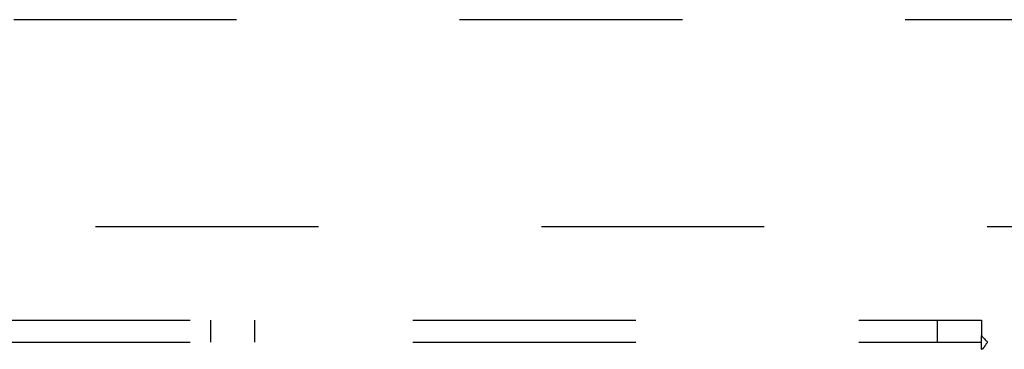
# Model space of a CAD drawing. Header units: inches. Extents: x 0 to 230, y 0 to 149.
# Tile 201 of 256: x 95.62 to 101.2, y 106.65 to 108.52. Entities that reach past the tile are written whole.
import ezdxf

# ---------------------------------------------------------------- set-up
doc = ezdxf.new("R2010")
doc.units = ezdxf.units.IN
doc.header["$LTSCALE"] = 12.648283
doc.header["$MEASUREMENT"] = 0
doc.linetypes.add('HIDDEN', pattern=[0.2, 0.1, -0.1])
for name, color, linetype in [('DEFAULT_2', 8, 'HIDDEN'), ('RIGHTHAND_DOOR_ASSEMBLY', 7, 'CONTINUOUS'), ('SUBPANEL', 7, 'CONTINUOUS')]:
    doc.layers.add(name, color=color, linetype=linetype)

msp = doc.modelspace()

# ---------------------------------------------------------------- linework, layer by layer
at = {"layer": 'DEFAULT_2', "color": 8, "linetype": 'HIDDEN'}
msp.add_line((70.7509, 107.3479), (103.3549, 107.3479), dxfattribs=at)
at = {"layer": 'RIGHTHAND_DOOR_ASSEMBLY', "color": 8, "linetype": 'HIDDEN'}
msp.add_line((104.4361, 108.5229), (69.6496, 108.5229), dxfattribs=at)
at = {"layer": 'SUBPANEL', "color": 8, "linetype": 'HIDDEN'}
for p, q in [((37.1361, 106.8167), (101.0736, 106.8167)), ((96.6986, 106.8167), (96.6986, 106.6917)), ((96.9486, 106.8167), (96.9486, 106.6917)), ((100.8236, 106.8167), (100.8236, 106.6917)), ((101.0736, 106.8167), (101.0736, 106.7302)), ((101.0736, 106.6508), (101.0736, 106.7302)), ((37.1361, 106.6917), (101.0736, 106.6917)), ((102.6986, 106.6917), (101.109, 106.6917))]:
    msp.add_line(p, q, dxfattribs=at)
for points in [[(101.0736, 106.7302), (101.0754, 106.7278), (101.0772, 106.7255), (101.0789, 106.7232), (101.0806, 106.7211), (101.0824, 106.7191), (101.0841, 106.7172), (101.0857, 106.7154), (101.0874, 106.7137), (101.089, 106.712), (101.0907, 106.7104), (101.0959, 106.7052)], [(101.0736, 106.6508), (101.0754, 106.6515), (101.0772, 106.6523), (101.0788, 106.6531), (101.0804, 106.6541), (101.082, 106.6551), (101.0835, 106.6563), (101.0851, 106.6577), (101.0866, 106.6592), (101.088, 106.6608), (101.0894, 106.6625), (101.0908, 106.6643), (101.0921, 106.6661), (101.0934, 106.6681), (101.0947, 106.6702), (101.0961, 106.6724), (101.0988, 106.6769)], [(101.0959, 106.7052), (101.0979, 106.7033), (101.0999, 106.7012), (101.1019, 106.6992), (101.1039, 106.6972), (101.1057, 106.6952), (101.1074, 106.6934), (101.109, 106.6917)], [(101.0988, 106.6769), (101.1002, 106.6793), (101.1017, 106.6816), (101.1032, 106.6839), (101.1046, 106.6861), (101.1061, 106.6881), (101.1076, 106.69), (101.109, 106.6917)]]:
    msp.add_lwpolyline(points, dxfattribs=at)

doc.saveas('drawing.dxf')
